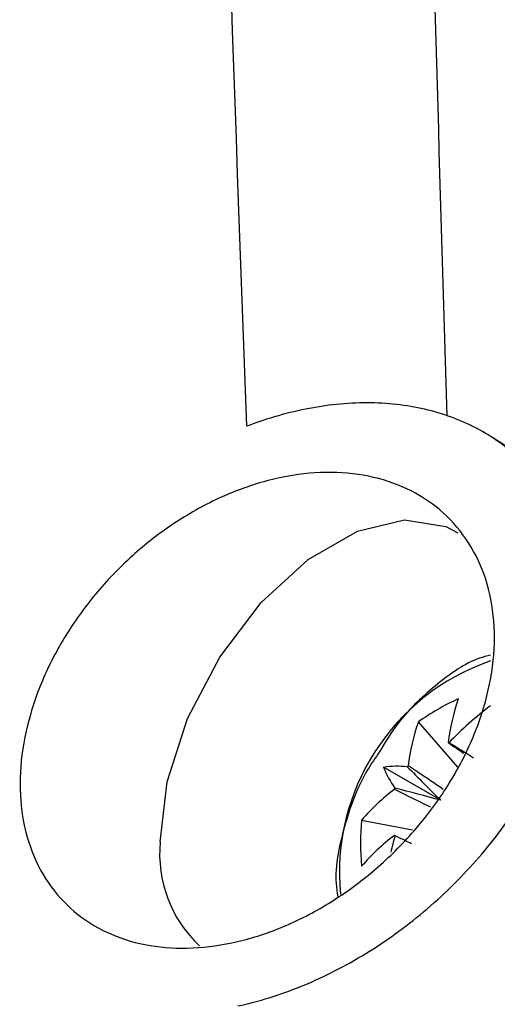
# Model space of a CAD drawing. Header units: millimetres. Extents: x 15231 to 16570, y 10019 to 11489.
# Tile 61 of 206: x 16362.75 to 16371.46, y 10228 to 10245.97. Entities that reach past the tile are written whole.
import ezdxf

# ---------------------------------------------------------------- set-up
doc = ezdxf.new("R2010")
doc.units = ezdxf.units.MM

msp = doc.modelspace()

# ---------------------------------------------------------------- linework, layer by layer
at = {"color": 7, "linetype": 'Continuous', "lineweight": 25}
for p, q in [((16390.402, 10226.245), (16371.333, 10238.369)), ((16370.02, 10233.157), (16370.736, 10232.332)), ((16370.431, 10231.726), (16369.388, 10232.328)), ((16368.986, 10231.366), (16369.917, 10231.186))]:
    msp.add_line(p, q, dxfattribs=at)
at = {"color": 7, "linetype": 'Continuous', "lineweight": 25, "flags": 128}
msp.add_lwpolyline([(16365.313, 10230.967), (16365.44, 10232.064), (16365.813, 10233.22), (16366.399, 10234.341), (16367.153, 10235.336), (16368.013, 10236.123), (16368.909, 10236.64), (16369.768, 10236.845), (16370.522, 10236.721), (16370.741, 10236.606)], dxfattribs=at)
at = {"color": 7, "linetype": 'Continuous', "lineweight": 25}
for centre, radius, start, end in [((16372.67, 10230.404), 4.089, 109.0724, 185.5538), ((16372.535, 10229.641), 4.322, 114.4145, 125.5801), ((16374.508, 10232.278), 3.977, 160.9425, 172.7771), ((16375.385, 10228.143), 6.677, 127.3542, 136.0595), ((16373.78, 10231.858), 3.977, 160.9425, 172.7771), ((16370.52, 10232.387), 0.394, 81.617, 83.8276), ((16370.494, 10232.402), 0.394, 36.1634, 38.3737), ((16369.648, 10230.608), 1.739, 84.3613, 98.5922), ((16371.129, 10231.333), 1.652, 141.626, 142.4756), ((16371.007, 10232.962), 1.739, 201.3928, 215.6261), ((16371.99, 10228.76), 3.977, 127.2203, 139.0558), ((16371.12, 10231.318), 1.652, 157.5242, 158.3738), ((16373.289, 10230.945), 4.323, 174.4175, 185.5825), ((16371.99, 10227.919), 3.977, 127.2203, 139.0558), ((16369.903, 10231.318), 0.394, 216.1634, 218.3737), ((16367.605, 10230.75), 2.302, 174.6004, 226.7911), ((16375.985, 10229.232), 6.651, 163.9332, 166.5428)]:
    msp.add_arc(centre, radius, start, end, dxfattribs=at)
for centre, major_axis, ratio, start_param, end_param in [((16370.375, 10231.818), (3.404, -2.148), 0.229118, 1.52409, 1.655403), ((16370.615, 10231.957), (2.651, -2.611), 0.078957, 4.485994, 4.720597), ((16370.323, 10231.451), (3.587, -0.99), 0.078991, 1.562573, 1.797176)]:
    msp.add_ellipse(centre, major_axis=major_axis, ratio=ratio, start_param=start_param, end_param=end_param, dxfattribs=at)
msp.add_open_spline([(16366.895, 10238.552), (16365.839, 10266.564), (16365.27, 10294.319), (16365.188, 10321.808)], degree=3, dxfattribs=at)
for points, knots in [([(16370.256, 10318.29), (16370.047, 10309.368), (16369.629, 10291.523), (16369.747, 10265.005), (16370.283, 10247.321), (16370.543, 10238.742)], [0, 0, 0, 0, 0.339841, 0.679707, 1, 1, 1, 1]), ([(16366.731, 10227.975), (16367.112, 10228.057), (16367.491, 10228.174), (16368.059, 10228.403), (16368.247, 10228.488), (16368.624, 10228.676), (16368.812, 10228.78), (16369.362, 10229.11), (16369.715, 10229.36), (16370.223, 10229.779), (16370.39, 10229.927), (16370.712, 10230.235), (16370.866, 10230.395), (16371.31, 10230.887), (16371.579, 10231.235), (16371.942, 10231.79), (16372.055, 10231.979), (16372.262, 10232.359), (16372.356, 10232.55), (16372.526, 10232.937), (16372.601, 10233.132), (16372.734, 10233.526), (16372.79, 10233.726), (16372.926, 10234.316), (16372.975, 10234.703), (16372.986, 10235.463), (16372.948, 10235.825), (16372.788, 10236.507), (16372.665, 10236.831), (16372.345, 10237.413), (16372.149, 10237.674), (16371.686, 10238.134), (16371.423, 10238.328), (16370.992, 10238.564), (16370.842, 10238.634), (16370.528, 10238.754), (16370.365, 10238.806), (16369.866, 10238.929), (16369.518, 10238.973), (16368.973, 10238.98), (16368.787, 10238.973), (16368.413, 10238.94), (16368.225, 10238.913), (16367.659, 10238.807), (16367.279, 10238.699), (16366.895, 10238.552)], [0, 0, 0, 0, 0.0625, 0.0625, 0.09375, 0.09375, 0.125, 0.125, 0.1875, 0.1875, 0.21875, 0.21875, 0.25, 0.25, 0.3125, 0.3125, 0.34375, 0.34375, 0.375, 0.375, 0.40625, 0.40625, 0.4375, 0.4375, 0.5, 0.5, 0.5625, 0.5625, 0.625, 0.625, 0.6875, 0.6875, 0.75, 0.75, 0.78125, 0.78125, 0.8125, 0.8125, 0.875, 0.875, 0.90625, 0.90625, 0.9375, 0.9375, 1, 1, 1, 1]), ([(16362.946, 10230.875), (16362.862, 10231.112), (16362.807, 10231.363), (16362.751, 10231.889), (16362.752, 10232.169), (16362.81, 10232.734), (16362.867, 10233.02), (16362.994, 10233.454), (16363.043, 10233.601), (16363.155, 10233.89), (16363.217, 10234.032), (16363.421, 10234.456), (16363.582, 10234.733), (16363.95, 10235.269), (16364.152, 10235.521), (16364.592, 10235.996), (16364.832, 10236.221), (16365.331, 10236.624), (16365.59, 10236.804), (16366.128, 10237.12), (16366.406, 10237.256), (16366.96, 10237.475), (16367.238, 10237.558), (16367.797, 10237.675), (16368.071, 10237.705), (16368.602, 10237.713), (16368.862, 10237.69), (16369.359, 10237.589), (16369.592, 10237.512), (16370.027, 10237.308), (16370.231, 10237.177), (16370.593, 10236.872), (16370.751, 10236.697), (16371.023, 10236.303), (16371.135, 10236.082), (16371.303, 10235.613), (16371.36, 10235.363), (16371.416, 10234.832), (16371.415, 10234.556), (16371.371, 10234.135), (16371.35, 10233.993), (16371.291, 10233.706), (16371.255, 10233.56), (16371.125, 10233.127), (16371.012, 10232.841), (16370.736, 10232.278), (16370.57, 10231.999), (16370.202, 10231.472), (16369.998, 10231.221), (16369.551, 10230.744), (16369.312, 10230.523), (16368.813, 10230.123), (16368.549, 10229.941), (16368.009, 10229.624), (16367.735, 10229.49), (16367.181, 10229.27), (16366.897, 10229.184), (16366.345, 10229.067), (16366.074, 10229.034), (16365.541, 10229.023), (16365.281, 10229.045), (16364.791, 10229.142), (16364.56, 10229.216), (16364.124, 10229.42), (16363.924, 10229.548), (16363.568, 10229.849), (16363.409, 10230.024), (16363.139, 10230.42), (16363.03, 10230.638), (16362.946, 10230.875)], [0, 0, 0, 0, 0.03125, 0.03125, 0.0625, 0.0625, 0.09375, 0.09375, 0.109375, 0.109375, 0.125, 0.125, 0.15625, 0.15625, 0.1875, 0.1875, 0.21875, 0.21875, 0.25, 0.25, 0.28125, 0.28125, 0.3125, 0.3125, 0.34375, 0.34375, 0.375, 0.375, 0.40625, 0.40625, 0.4375, 0.4375, 0.46875, 0.46875, 0.5, 0.5, 0.53125, 0.53125, 0.5625, 0.5625, 0.578125, 0.578125, 0.59375, 0.59375, 0.625, 0.625, 0.65625, 0.65625, 0.6875, 0.6875, 0.71875, 0.71875, 0.75, 0.75, 0.78125, 0.78125, 0.8125, 0.8125, 0.84375, 0.84375, 0.875, 0.875, 0.90625, 0.90625, 0.9375, 0.9375, 0.96875, 0.96875, 1, 1, 1, 1]), ([(16371.338, 10234.377), (16371.27, 10234.359), (16370.925, 10234.267), (16370.348, 10233.854), (16369.703, 10233.26), (16369.402, 10232.763), (16369.284, 10232.568)], [0, 0, 0, 0, 0.080808, 0.410933, 0.768558, 1, 1, 1, 1]), ([(16370.562, 10232.779), (16370.622, 10232.739), (16370.718, 10232.674), (16370.814, 10232.609), (16370.85, 10232.585)], [0, 0, 0, 0, 0.62015, 1, 1, 1, 1]), ([(16369.284, 10232.568), (16369.21, 10232.461), (16368.931, 10232.057), (16368.654, 10231.237), (16368.478, 10230.456), (16368.54, 10230.047), (16368.552, 10229.967)], [0, 0, 0, 0, 0.1363464, 0.5151974, 0.9061465, 1, 1, 1, 1]), ([(16370.476, 10231.926), (16370.321, 10232.03), (16370.107, 10232.175), (16369.894, 10232.318), (16369.834, 10232.358)], [0, 0, 0, 0, 0.7216281, 1, 1, 1, 1]), ([(16369.585, 10231.926), (16369.649, 10231.895), (16369.866, 10231.788), (16370.083, 10231.683), (16370.236, 10231.608)], [0, 0, 0, 0, 0.29712, 1, 1, 1, 1]), ([(16369.897, 10230.933), (16369.857, 10230.952), (16369.753, 10231.003), (16369.649, 10231.054), (16369.585, 10231.085)], [0, 0, 0, 0, 0.379833, 1, 1, 1, 1])]:
    msp.add_open_spline(points, degree=3, knots=knots, dxfattribs=at)

doc.saveas('drawing.dxf')
